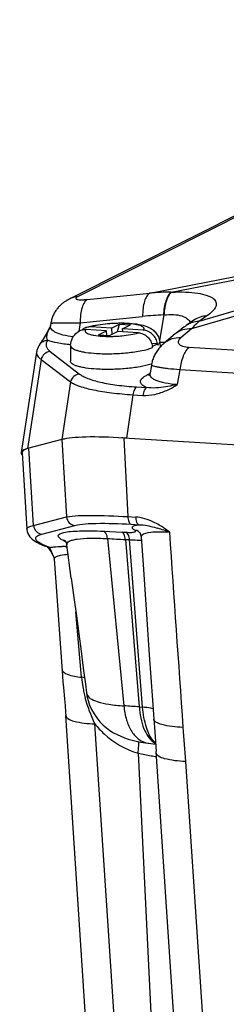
# Model space of a CAD drawing. Header units: millimetres. Extents: x 0 to 420, y 0 to 297.
# Tile 19 of 70: x 191.6 to 193.65, y 56.45 to 66.21. Entities that reach past the tile are written whole.
import ezdxf

# ---------------------------------------------------------------- set-up
doc = ezdxf.new("R2010")
doc.units = ezdxf.units.MM
doc.header["$LTSCALE"] = 23.1
doc.layers.add('COMPONENTS', color=7, linetype='CONTINUOUS')

msp = doc.modelspace()

# ---------------------------------------------------------------- linework, layer by layer
at = {"layer": 'COMPONENTS', "color": 7, "linetype": 'CONTINUOUS'}
for p, q in [((197.6216, 66.21158), (192.17705, 63.46585)), ((197.53643, 66.18745), (192.08949, 63.44051)), ((192.88707, 63.50035), (197.07547, 64.31326)), ((197.13464, 64.28011), (193.30204, 63.14498)), ((193.09902, 63.50961), (196.74965, 64.21815)), ((196.74965, 64.21815), (193.37511, 63.21869)), ((192.26919, 63.43754), (192.88707, 63.50035)), ((193.09902, 63.50961), (193.10334, 63.50978)), ((193.02755, 63.28317), (192.98446, 63.02894)), ((193.02323, 63.28301), (193.02755, 63.28317)), ((191.90827, 63.20112), (191.9049, 63.17919)), ((192.19859, 63.20557), (192.18586, 63.12272)), ((192.19859, 63.20557), (192.81647, 63.26838)), ((192.51006, 63.15171), (192.58806, 63.1915)), ((192.56831, 63.11911), (192.58806, 63.1915)), ((192.58806, 63.1915), (192.69676, 63.18475)), ((192.61876, 63.14496), (192.69676, 63.18475)), ((193.32512, 63.23209), (193.24751, 63.17763)), ((193.45272, 63.27316), (193.37511, 63.21869)), ((191.86111, 63.09363), (191.85047, 63.07543)), ((191.87256, 63.11353), (191.86111, 63.09363)), ((191.8848, 63.13511), (191.87256, 63.11353)), ((191.89701, 63.15698), (191.8848, 63.13511)), ((191.89837, 63.15945), (191.89701, 63.15699)), ((191.89701, 63.15696), (191.8974, 63.15767)), ((191.89974, 63.1621), (191.89837, 63.15945)), ((192.45946, 63.1259), (192.25501, 63.13861)), ((192.51006, 63.15171), (192.3056, 63.16442)), ((192.38146, 63.08611), (192.45946, 63.1259)), ((192.38146, 63.08611), (192.49017, 63.07936)), ((192.46133, 63.08115), (192.45946, 63.1259)), ((192.49017, 63.07936), (192.56817, 63.11915)), ((192.51006, 63.15171), (192.5126, 63.0908)), ((192.77262, 63.10644), (192.56817, 63.11915)), ((192.61997, 63.11593), (192.61876, 63.14496)), ((192.82321, 63.13225), (192.61876, 63.14496)), ((193.13929, 63.09446), (193.03159, 63.00439)), ((193.30204, 63.14498), (193.19434, 63.05492)), ((191.84068, 63.05895), (191.83176, 63.0442)), ((191.85047, 63.07543), (191.84068, 63.05895)), ((192.96555, 62.99699), (192.90673, 63.00064)), ((192.96663, 62.98511), (192.96555, 62.99699)), ((192.98616, 63.0164), (192.99103, 62.96548)), ((193.03203, 63.00886), (193.03062, 63.009)), ((191.76619, 62.91495), (191.61437, 61.91977)), ((191.90128, 62.92134), (192.19175, 62.69774)), ((192.10354, 62.97954), (192.1017, 62.82532)), ((192.9145, 62.97121), (192.91496, 62.97118)), ((192.91603, 62.9593), (192.91496, 62.97118)), ((193.27612, 62.96293), (204.78017, 62.24805)), ((191.81179, 62.84267), (191.67691, 61.95857)), ((191.81179, 62.84267), (192.10226, 62.61907)), ((192.90397, 62.78936), (192.89004, 62.7072)), ((192.90527, 62.79631), (192.90423, 62.79598)), ((192.86101, 62.68797), (192.889, 62.70225)), ((193.1853, 62.74228), (193.16001, 62.59308)), ((193.1853, 62.74228), (204.68934, 62.02741)), ((192.10226, 62.61907), (192.01561, 62.0473)), ((192.7577, 62.56969), (192.85565, 62.5636)), ((192.7216, 62.4922), (192.65632, 62.06145)), ((192.7216, 62.4922), (192.81955, 62.48611)), ((192.0177, 62.04785), (191.67691, 61.95857)), ((192.0177, 62.04785), (192.06274, 61.27978)), ((192.63237, 62.06294), (192.67096, 61.28327)), ((205.04795, 61.29143), (192.63237, 62.06294)), ((191.62456, 61.91581), (191.66972, 61.15912)), ((191.73667, 61.19436), (191.69162, 61.96242)), ((191.73667, 61.19436), (192.06274, 61.27978)), ((192.67096, 61.28327), (192.74785, 61.27849)), ((191.81825, 61.10892), (192.14433, 61.19435)), ((192.43159, 61.13845), (192.60984, 61.12996)), ((192.60984, 61.12996), (192.65094, 61.128)), ((192.70102, 61.20802), (192.77784, 61.20324)), ((192.03592, 61.04399), (192.02739, 61.04829)), ((192.46887, 61.06594), (192.63212, 59.40684)), ((192.64685, 61.05679), (192.78421, 59.3962)), ((192.64685, 61.05679), (192.68797, 61.05482)), ((192.81624, 59.39353), (192.68797, 61.05482)), ((192.80219, 61.08262), (192.82133, 60.80798)), ((191.8186, 61.00469), (191.84091, 60.99522)), ((191.87133, 60.9828), (191.84078, 60.99528)), ((191.89712, 60.97692), (191.86655, 60.9894)), ((192.11093, 60.67239), (192.06637, 61.00489)), ((191.93253, 60.89304), (191.93242, 60.89325)), ((191.94175, 60.85974), (191.97016, 60.45245)), ((192.82133, 60.80798), (192.85237, 60.36065)), ((191.97016, 60.45245), (191.99028, 60.16295)), ((192.85237, 60.36065), (192.88336, 59.91189)), ((192.21193, 59.6897), (192.15526, 60.33972)), ((191.99028, 60.16295), (192.01861, 59.75377)), ((192.78421, 59.3962), (192.81624, 59.39353)), ((192.36839, 54.54839), (192.05604, 59.31045)), ((192.65689, 54.46509), (192.34454, 59.22715)), ((192.91979, 59.03085), (192.94684, 59.02808)), ((192.77208, 58.93714), (193.02807, 53.76467)), ((193.27767, 54.00749), (192.95256, 58.95435)), ((193.24219, 58.85443), (193.56546, 53.93453))]:
    msp.add_line(p, q, dxfattribs=at)
for points in [[(192.08949, 63.44051), (192.08404, 63.43767), (192.07853, 63.43471), (192.07299, 63.43162), (192.0674, 63.42839), (192.06175, 63.425), (192.05605, 63.42145), (192.0503, 63.41773), (192.04451, 63.41382), (192.03867, 63.40971), (192.03279, 63.4054), (192.02689, 63.40088), (192.02095, 63.39612), (192.015, 63.39113), (192.00904, 63.38588), (192.00308, 63.38038), (191.99713, 63.37462), (191.99122, 63.36858), (191.98536, 63.36227), (191.97955, 63.35567), (191.97384, 63.3488), (191.96822, 63.34165), (191.96273, 63.33422), (191.95738, 63.32651), (191.95219, 63.31854), (191.94717, 63.31029), (191.94236, 63.3018), (191.93777, 63.29305), (191.93341, 63.28406), (191.9293, 63.27484), (191.92546, 63.2654), (191.9219, 63.25575), (191.91865, 63.2459), (191.9157, 63.23587), (191.91308, 63.22566), (191.91079, 63.2153), (191.90886, 63.2048), (191.90826, 63.20106)], [(191.90488, 63.17906), (191.90478, 63.17844), (191.90415, 63.17512), (191.9034, 63.17204), (191.90255, 63.16918), (191.90164, 63.16656), (191.90069, 63.1642), (191.89974, 63.1621)], [(193.33671, 63.24095), (193.33698, 63.24121), (193.33673, 63.24098), (193.33621, 63.24053), (193.33542, 63.23986), (193.33434, 63.23898), (193.33296, 63.23788), (193.33127, 63.23657), (193.32924, 63.23506), (193.32688, 63.23334), (193.32512, 63.23209)], [(193.24751, 63.17763), (193.23731, 63.17041), (193.22477, 63.16136), (193.21225, 63.15212), (193.19973, 63.1427), (193.18722, 63.13309), (193.17471, 63.12329), (193.16221, 63.11329), (193.14972, 63.10311), (193.13929, 63.09446)], [(191.79815, 62.9919), (191.79429, 62.98623), (191.78953, 62.97862), (191.78516, 62.97091), (191.7812, 62.96309), (191.77763, 62.95516), (191.7745, 62.94719), (191.77179, 62.93918), (191.76951, 62.93114), (191.76766, 62.92314), (191.76617, 62.91482)], [(191.83176, 63.0442), (191.82374, 63.03118), (191.82007, 63.02531), (191.81663, 63.01987), (191.81342, 63.01484), (191.81045, 63.01024), (191.80772, 63.00605), (191.80521, 63.00227), (191.80296, 62.9989), (191.80095, 62.99594), (191.79919, 62.99339), (191.79816, 62.99191)], [(193.03158, 63.00439), (193.02607, 62.99969), (193.01732, 62.9919), (193.00879, 62.98387), (193.00048, 62.97557), (192.9924, 62.96701), (192.9846, 62.95823), (192.97707, 62.94921), (192.96984, 62.93997), (192.96292, 62.93053), (192.95633, 62.9209), (192.95006, 62.91108), (192.94416, 62.90112), (192.93861, 62.89104), (192.93343, 62.88083), (192.92861, 62.87051), (192.92416, 62.8601), (192.92009, 62.8496), (192.91637, 62.83901), (192.91301, 62.82833), (192.91002, 62.81758), (192.9074, 62.80674), (192.90513, 62.79584), (192.90396, 62.78934)], [(192.89004, 62.70718), (192.88984, 62.70609), (192.88903, 62.70236), (192.88807, 62.69892), (192.887, 62.69578), (192.88586, 62.69295), (192.8847, 62.69045), (192.88356, 62.68829), (192.88248, 62.68645), (192.88149, 62.68494), (192.88064, 62.68374), (192.87993, 62.68283), (192.87941, 62.68221), (192.87909, 62.68185), (192.87901, 62.68177)], [(191.66972, 61.15912), (191.66995, 61.15598), (191.67362, 61.13503), (191.6804, 61.11588), (191.68934, 61.09912), (191.70006, 61.08417), (191.71194, 61.07105), (191.72439, 61.05966), (191.73741, 61.04949), (191.75141, 61.03992), (191.76646, 61.03077), (191.78251, 61.02197), (191.79986, 61.0133), (191.8186, 61.00469)], [(192.77715, 61.13666), (192.77655, 61.13704), (192.77621, 61.13726), (192.77712, 61.13654), (192.77955, 61.13437), (192.78334, 61.13035), (192.78789, 61.12443), (192.79257, 61.1167), (192.79698, 61.10686), (192.80039, 61.09519), (192.80219, 61.08262)], [(192.04619, 61.04727), (192.04578, 61.04758), (192.04701, 61.04648), (192.04955, 61.04381), (192.0533, 61.03904), (192.05792, 61.03152), (192.06234, 61.02147)], [(191.87028, 60.98323), (191.87261, 60.9815), (191.87741, 60.97714), (191.88362, 60.97046), (191.89095, 60.96143), (191.8992, 60.95)], [(191.8992, 60.95), (191.90786, 60.93674), (191.91677, 60.9219)], [(192.06234, 61.02147), (192.06554, 61.00984), (192.06637, 61.00489)], [(191.91677, 60.9219), (191.92598, 60.90542), (191.93253, 60.89304)], [(191.93242, 60.89325), (191.93496, 60.88791), (191.93874, 60.87721), (191.94122, 60.86506), (191.94175, 60.85978)], [(192.11093, 60.67239), (192.13625, 60.48271), (192.16071, 60.29875), (192.18433, 60.12051), (192.20709, 59.94798), (192.22899, 59.78115), (192.25002, 59.62009), (192.26111, 59.53472)], [(192.88336, 59.91189), (192.91428, 59.4617), (192.92704, 59.27522)], [(192.01861, 59.75377), (192.02268, 59.69966), (192.02724, 59.64455), (192.0321, 59.58963), (192.04272, 59.47458)], [(192.04272, 59.47458), (192.04841, 59.4104), (192.05381, 59.34261), (192.05605, 59.31026)], [(192.2611, 59.5348), (192.26562, 59.5062), (192.27636, 59.46032), (192.29174, 59.41419), (192.31178, 59.36882), (192.3357, 59.32604), (192.36307, 59.28621), (192.39356, 59.24941), (192.42594, 59.21658), (192.45937, 59.18781), (192.49368, 59.16258), (192.52867, 59.14053), (192.56404, 59.1214), (192.59978, 59.10481), (192.63639, 59.09027), (192.67398, 59.07754), (192.71287, 59.06639), (192.75414, 59.05645), (192.79846, 59.04763), (192.84597, 59.03996), (192.87051, 59.03664)], [(192.92704, 59.27525), (192.92975, 59.23705), (192.9331, 59.19322), (192.93673, 59.14823), (192.94468, 59.05427)], [(192.87039, 59.03665), (192.87984, 59.03547), (192.89986, 59.03308), (192.91979, 59.03085)], [(192.94468, 59.05427), (192.94876, 59.00481), (192.95256, 58.95435)]]:
    msp.add_lwpolyline(points, dxfattribs=at)
for centre, radius, start, end in [((193.11553, 60.70027), 2.80939, 90.336779, 94.66445), ((193.15243, 59.98777), 3.29777, 92.245293, 95.847186), ((192.84063, 60.96629), 2.05152, 84.686358, 85.921423), ((192.85711, 61.14649), 1.87057, 84.498242, 84.634274), ((192.7559, 62.94476), 0.16079, 5.186131, 9.466077), ((192.73155, 63.34066), 0.5714, 287.379575, 287.590846), ((192.34309, 59.10898), 2.15134, 69.923391, 73.084995), ((192.5287, 60.44365), 0.88103, 51.129805, 59.13965), ((192.0206, 60.96043), 0.08812, 75.673509, 85.581006), ((196.90338, 70.71835), 10.82984, 243.291681, 243.414277), ((192.02028, 60.95906), 0.08953, 70.517634, 75.691119), ((193.92086, 87.57644), 26.55024, 266.865028, 267.249602), ((191.87175, 61.07159), 0.08235, 248.013318, 266.383754), ((191.9023, 61.05912), 0.08235, 247.914121, 266.383277), ((192.0423, 59.35841), 1.62888, 89.654706, 90.78768), ((192.05554, 61.48241), 0.49517, 269.603837, 271.537315), ((192.03959, 60.94047), 0.04843, 66.413818, 75.003904), ((192.26059, 61.06344), 0.36968, 202.748791, 207.410786), ((193.31263, 59.78788), 1.10507, 185.097569, 190.109519), ((192.17039, 59.10032), 0.59084, 83.084451, 85.968037), ((193.37544, 59.79896), 1.16884, 190.103376, 192.896233), ((193.45253, 59.81665), 1.24794, 192.897959, 195.381615), ((191.87683, 47.52265), 11.90816, 85.629905, 86.363485), ((193.5445, 62.65987), 3.80201, 258.278248, 260.280311), ((193.77561, 63.9856), 5.14773, 260.236014, 260.838424)]:
    msp.add_arc(centre, radius, start, end, dxfattribs=at)
for centre, major_axis, ratio, start_param, end_param in [((193.1446, 61.86231), (1.19163, -0.14559), 0.1273331, 9.0457477, 9.1143054), ((193.15806, 61.84833), (1.20728, -0.15706), 0.133435, 2.038593, 2.8239912), ((193.1446, 61.86231), (1.19163, -0.14559), 0.1273331, 2.008488, 2.0542094), ((192.80595, 61.77359), (1.19166, -0.14559), 0.1273201, 2.8311425, 3.2970705), ((192.83198, 61.7629), (1.20728, -0.15706), 0.133435, 2.8239912, 3.1671084)]:
    msp.add_ellipse(centre, major_axis=major_axis, ratio=ratio, start_param=start_param, end_param=end_param, dxfattribs=at)
for points, knots in [([(192.88707, 63.50035), (192.87495, 63.49341), (192.85272, 63.46723), (192.83201, 63.41455), (192.81885, 63.34604), (192.81633, 63.2954), (192.81647, 63.26838)], [0, 0, 0, 0, 0.1675172, 0.3934663, 0.6759764, 1, 1, 1, 1]), ([(193.09902, 63.50961), (193.08749, 63.50063), (193.06659, 63.47339), (193.04483, 63.42147), (193.02946, 63.35617), (193.0245, 63.30833), (193.02323, 63.28301)], [0, 0, 0, 0, 0.1794767, 0.4107034, 0.6886639, 1, 1, 1, 1]), ([(193.10334, 63.50978), (193.09181, 63.50079), (193.07091, 63.47355), (193.04916, 63.42163), (193.03378, 63.35634), (193.02883, 63.30849), (193.02755, 63.28317)], [0, 0, 0, 0, 0.1794767, 0.4107034, 0.6886639, 1, 1, 1, 1]), ([(193.10334, 63.50978), (193.15044, 63.51159), (193.23763, 63.51217), (193.35567, 63.50237), (193.43776, 63.48513), (193.4877, 63.46477), (193.52025, 63.44535), (193.54328, 63.41864), (193.54661, 63.38804), (193.54093, 63.36541), (193.52818, 63.34253), (193.50041, 63.30916), (193.47296, 63.28736), (193.45272, 63.27316)], [0, 0, 0, 0, 0.2202611, 0.4069088, 0.5528097, 0.6100865, 0.6576881, 0.7304885, 0.7630307, 0.797866, 0.837828, 0.8844796, 1, 1, 1, 1]), ([(192.17705, 63.46585), (192.16961, 63.46519), (192.14026, 63.46124), (192.11165, 63.45169), (192.09189, 63.44173)], [0, 0, 0, 0, 0.2523145, 1, 1, 1, 1]), ([(192.17705, 63.46585), (192.17216, 63.46338), (192.16556, 63.45975), (192.15861, 63.45398), (192.15562, 63.45033), (192.1544, 63.44655), (192.15577, 63.44296), (192.15927, 63.44027), (192.16732, 63.43691), (192.18253, 63.43455), (192.20595, 63.43356), (192.23571, 63.43455), (192.25748, 63.43635), (192.26919, 63.43754)], [0, 0, 0, 0, 0.1102746, 0.1504495, 0.1811504, 0.2045838, 0.2263418, 0.2536873, 0.2909957, 0.4013001, 0.5603986, 0.7631316, 1, 1, 1, 1]), ([(192.26919, 63.43754), (192.25707, 63.43059), (192.23484, 63.40442), (192.21413, 63.35174), (192.20097, 63.28322), (192.19845, 63.23258), (192.19859, 63.20557)], [0, 0, 0, 0, 0.1675172, 0.3934663, 0.6759764, 1, 1, 1, 1]), ([(193.02755, 63.28317), (193.06008, 63.28702), (193.11978, 63.29032), (193.19959, 63.27935), (193.25874, 63.25215), (193.28244, 63.22159), (193.28849, 63.20637)], [0, 0, 0, 0, 0.3401694, 0.6178199, 0.8299306, 1, 1, 1, 1]), ([(192.12966, 63.06673), (192.09556, 63.07022), (192.03611, 63.07934), (191.9689, 63.10073), (191.93167, 63.12349), (191.91411, 63.14064), (191.9045, 63.1596), (191.90394, 63.1729), (191.90488, 63.17906)], [0, 0, 0, 0, 0.3785441, 0.6634335, 0.7706656, 0.8578511, 0.9311712, 1, 1, 1, 1]), ([(191.90826, 63.20106), (191.90834, 63.20156), (191.91073, 63.20191), (191.91404, 63.2026), (191.92066, 63.20309), (191.92928, 63.20365), (191.94049, 63.20413), (191.96, 63.20476), (191.98998, 63.20534), (192.03212, 63.20578), (192.08188, 63.20597), (192.13822, 63.20591), (192.17786, 63.20571), (192.19859, 63.20557)], [0, 0, 0, 0, 0.0052371, 0.0186269, 0.0404368, 0.0706384, 0.1091245, 0.1557323, 0.2724154, 0.4184321, 0.5908303, 0.7860429, 1, 1, 1, 1]), ([(192.30357, 63.17191), (192.3342, 63.17974), (192.39997, 63.19193), (192.50234, 63.20227), (192.60767, 63.20534), (192.70793, 63.20087), (192.79836, 63.1884), (192.86732, 63.16788), (192.91653, 63.13932), (192.95049, 63.10776), (192.97622, 63.06584), (192.98456, 63.03312), (192.98616, 63.0164)], [0, 0, 0, 0, 0.1231847, 0.2600023, 0.4005734, 0.5333651, 0.6504984, 0.755849, 0.810938, 0.8708547, 0.9345548, 1, 1, 1, 1]), ([(192.82321, 63.13225), (192.82634, 63.13532), (192.8304, 63.14059), (192.83108, 63.14886), (192.82824, 63.15701), (192.81789, 63.1663), (192.79954, 63.17517), (192.77395, 63.18315), (192.72767, 63.19273), (192.67392, 63.19809), (192.61483, 63.20043), (192.5664, 63.2004), (192.51718, 63.19854), (192.45394, 63.1938), (192.38299, 63.18446), (192.32903, 63.1722), (192.3056, 63.16442)], [0, 0, 0, 0, 0.0234338, 0.0332018, 0.0432562, 0.0685417, 0.104617, 0.1524568, 0.2115104, 0.3576384, 0.4409874, 0.5282251, 0.6169528, 0.7047214, 0.8677913, 1, 1, 1, 1]), ([(193.37511, 63.21869), (193.35227, 63.21815), (193.30698, 63.21084), (193.26579, 63.19046), (193.24751, 63.17763)], [0, 0, 0, 0, 0.5055377, 1, 1, 1, 1]), ([(193.37511, 63.21869), (193.36891, 63.21308), (193.3436, 63.18948), (193.31959, 63.1645), (193.30204, 63.14498)], [0, 0, 0, 0, 0.2414983, 1, 1, 1, 1]), ([(193.45272, 63.27316), (193.42989, 63.27262), (193.3846, 63.26531), (193.3434, 63.24493), (193.32512, 63.23209)], [0, 0, 0, 0, 0.5055377, 1, 1, 1, 1]), ([(191.87585, 63.03184), (191.87186, 63.03889), (191.86771, 63.05721), (191.87099, 63.10088), (191.88488, 63.13458), (191.89701, 63.15696)], [0, 0, 0, 0, 0.185997, 0.4158921, 1, 1, 1, 1]), ([(192.10354, 62.97954), (192.10385, 63.00593), (192.11731, 63.05749), (192.15166, 63.09712), (192.17077, 63.11249)], [0, 0, 0, 0, 0.5182726, 1, 1, 1, 1]), ([(192.25501, 63.13861), (192.25189, 63.13554), (192.24782, 63.13027), (192.24714, 63.122), (192.24998, 63.11385), (192.26033, 63.10456), (192.27869, 63.09569), (192.30427, 63.08771), (192.35056, 63.07813), (192.40431, 63.07277), (192.46339, 63.07043), (192.51182, 63.07046), (192.56104, 63.07232), (192.62428, 63.07706), (192.69523, 63.0864), (192.74919, 63.09866), (192.77262, 63.10644)], [0, 0, 0, 0, 0.0234338, 0.0332018, 0.0432562, 0.0685417, 0.104617, 0.1524568, 0.2115104, 0.3576384, 0.4409874, 0.5282251, 0.6169528, 0.7047214, 0.8677913, 1, 1, 1, 1]), ([(192.3056, 63.16442), (192.30136, 63.16468), (192.28457, 63.16492), (192.26771, 63.1618), (192.25591, 63.1576)], [0, 0, 0, 0, 0.2533826, 1, 1, 1, 1]), ([(192.25592, 63.1576), (192.25968, 63.15893), (192.2754, 63.16425), (192.29137, 63.1688), (192.30357, 63.17191)], [0, 0, 0, 0, 0.2407513, 1, 1, 1, 1]), ([(192.77262, 63.10644), (192.78929, 63.10541), (192.8232, 63.09671), (192.86696, 63.06679), (192.89968, 63.02358), (192.91155, 62.98892), (192.9145, 62.97121)], [0, 0, 0, 0, 0.2384978, 0.4874582, 0.7435316, 1, 1, 1, 1]), ([(192.9651, 62.99702), (192.96215, 63.01473), (192.95028, 63.04939), (192.91755, 63.0926), (192.8738, 63.12251), (192.83988, 63.13122), (192.82321, 63.13225)], [0, 0, 0, 0, 0.2564684, 0.5125418, 0.7615022, 1, 1, 1, 1]), ([(193.30204, 63.14498), (193.27258, 63.14688), (193.21356, 63.14086), (193.16103, 63.11264), (193.13929, 63.09446)], [0, 0, 0, 0, 0.5102383, 1, 1, 1, 1]), ([(191.79816, 62.99191), (191.80672, 63.00408), (191.83036, 63.02462), (191.86076, 63.03176), (191.87585, 63.03184)], [0, 0, 0, 0, 0.4964556, 1, 1, 1, 1]), ([(191.87585, 63.03184), (191.86979, 63.02323), (191.86022, 63.00513), (191.8594, 62.97389), (191.87454, 62.94454), (191.89137, 62.92897), (191.90128, 62.92134)], [0, 0, 0, 0, 0.2476014, 0.4680382, 0.7058796, 1, 1, 1, 1]), ([(192.1039, 62.98815), (192.05963, 62.99182), (191.9826, 63.00119), (191.90667, 63.01961), (191.87585, 63.03184)], [0, 0, 0, 0, 0.5725658, 1, 1, 1, 1]), ([(192.96555, 62.99699), (192.96239, 62.99462), (192.94654, 62.98414), (192.929, 62.97651), (192.91496, 62.97118)], [0, 0, 0, 0, 0.2081838, 1, 1, 1, 1]), ([(192.96663, 62.98511), (192.97249, 62.9895), (192.98229, 62.998), (192.98668, 63.01104), (192.98616, 63.0164)], [0, 0, 0, 0, 0.5763814, 1, 1, 1, 1]), ([(193.19434, 63.05492), (193.16488, 63.05682), (193.10586, 63.05079), (193.05333, 63.02257), (193.03159, 63.00439)], [0, 0, 0, 0, 0.5102383, 1, 1, 1, 1]), ([(193.19434, 63.05492), (193.18902, 63.05047), (193.17993, 63.04161), (193.17066, 63.02647), (193.16851, 63.01047), (193.1755, 62.99532), (193.19057, 62.98297), (193.22386, 62.96834), (193.25416, 62.96429), (193.27612, 62.96293)], [0, 0, 0, 0, 0.1184409, 0.2153378, 0.2982482, 0.3828605, 0.4875217, 0.6241085, 1, 1, 1, 1]), ([(191.76617, 62.91482), (191.76524, 62.90872), (191.76574, 62.89556), (191.7744, 62.87646), (191.79022, 62.85836), (191.80396, 62.84789), (191.81179, 62.84267)], [0, 0, 0, 0, 0.2059256, 0.426714, 0.6862503, 1, 1, 1, 1]), ([(191.90128, 62.92134), (191.8807, 62.9193), (191.83981, 62.90117), (191.81682, 62.86301), (191.81179, 62.84267)], [0, 0, 0, 0, 0.4967329, 1, 1, 1, 1]), ([(192.10354, 62.97943), (192.10351, 62.9747), (192.10761, 62.96382), (192.12239, 62.9511), (192.1446, 62.93947), (192.17459, 62.92897), (192.21182, 62.91971), (192.27375, 62.90874), (192.32363, 62.90401), (192.35866, 62.90183)], [0, 0, 0, 0, 0.0511211, 0.1174535, 0.2067611, 0.3210164, 0.459681, 0.6209329, 1, 1, 1, 1]), ([(192.35866, 62.90183), (192.40932, 62.89869), (192.51251, 62.89727), (192.66299, 62.90641), (192.79865, 62.92569), (192.8813, 62.9461), (192.91603, 62.9593)], [0, 0, 0, 0, 0.270411, 0.5489783, 0.8020866, 1, 1, 1, 1]), ([(193.27612, 62.96293), (193.26437, 62.95298), (193.2425, 62.92562), (193.20662, 62.85294), (193.19161, 62.78823), (193.1853, 62.74228)], [0, 0, 0, 0, 0.1905205, 0.4261558, 1, 1, 1, 1]), ([(192.36159, 62.74615), (192.32588, 62.74837), (192.27502, 62.75319), (192.21189, 62.76439), (192.17394, 62.77384), (192.1434, 62.78455), (192.1208, 62.79642), (192.10577, 62.8094), (192.10164, 62.8205), (192.1017, 62.82532)], [0, 0, 0, 0, 0.3792546, 0.5405462, 0.6792279, 0.793448, 0.8826783, 0.9489152, 1, 1, 1, 1]), ([(192.90222, 62.79534), (192.86593, 62.78398), (192.78338, 62.76595), (192.65052, 62.74911), (192.50694, 62.74151), (192.40936, 62.74319), (192.36159, 62.74615)], [0, 0, 0, 0, 0.209334, 0.463535, 0.7365807, 1, 1, 1, 1]), ([(192.90396, 62.78934), (192.9036, 62.78716), (192.90807, 62.78367), (192.91415, 62.78096), (192.92664, 62.77657), (192.9478, 62.77159), (192.98023, 62.76556), (193.02113, 62.75951), (193.09038, 62.75092), (193.14603, 62.74561), (193.1853, 62.74228)], [0, 0, 0, 0, 0.0229848, 0.044866, 0.0746102, 0.1580647, 0.2729281, 0.4175044, 0.5892209, 1, 1, 1, 1]), ([(192.19175, 62.69774), (192.17117, 62.6957), (192.13028, 62.67757), (192.10729, 62.63941), (192.10226, 62.61907)], [0, 0, 0, 0, 0.4967329, 1, 1, 1, 1]), ([(192.19175, 62.69774), (192.20286, 62.68919), (192.22947, 62.67289), (192.29762, 62.64271), (192.40971, 62.61168), (192.57183, 62.58459), (192.69234, 62.57375), (192.7577, 62.56969)], [0, 0, 0, 0, 0.0717676, 0.1588971, 0.381073, 0.6646879, 1, 1, 1, 1]), ([(193.16001, 62.59308), (193.11972, 62.59529), (193.06276, 62.60108), (192.99349, 62.61711), (192.95367, 62.63094), (192.92305, 62.64701), (192.90159, 62.66515), (192.88963, 62.68576), (192.88891, 62.70048), (192.89004, 62.70718)], [0, 0, 0, 0, 0.3822049, 0.5400613, 0.6727373, 0.7804732, 0.8660339, 0.9357148, 1, 1, 1, 1]), ([(192.10226, 62.61907), (192.11473, 62.61076), (192.14435, 62.59502), (192.21959, 62.56575), (192.34233, 62.53541), (192.51921, 62.5082), (192.65046, 62.49672), (192.7216, 62.4922)], [0, 0, 0, 0, 0.07059, 0.1573028, 0.379848, 0.6642061, 1, 1, 1, 1]), ([(192.85565, 62.5636), (192.84619, 62.56755), (192.82961, 62.57552), (192.80951, 62.59003), (192.79703, 62.60594), (192.79241, 62.6308), (192.80984, 62.65472), (192.83471, 62.67353), (192.85158, 62.68316), (192.86101, 62.68797)], [0, 0, 0, 0, 0.1663084, 0.2972052, 0.3994528, 0.48675, 0.6877235, 0.8283229, 1, 1, 1, 1]), ([(193.16001, 62.59308), (193.15037, 62.59083), (193.11278, 62.58234), (193.07493, 62.57494), (193.04665, 62.5704)], [0, 0, 0, 0, 0.2568929, 1, 1, 1, 1]), ([(193.05509, 62.53554), (193.06412, 62.53965), (193.10009, 62.55694), (193.13469, 62.57702), (193.16001, 62.59308)], [0, 0, 0, 0, 0.248587, 1, 1, 1, 1]), ([(192.7577, 62.56969), (192.75308, 62.56733), (192.74415, 62.5588), (192.72969, 62.53325), (192.72395, 62.50934), (192.7216, 62.4922)], [0, 0, 0, 0, 0.1773017, 0.4081908, 1, 1, 1, 1]), ([(192.85565, 62.5636), (192.85103, 62.56125), (192.8421, 62.55272), (192.82764, 62.52716), (192.8219, 62.50326), (192.81955, 62.48611)], [0, 0, 0, 0, 0.1773014, 0.4081911, 1, 1, 1, 1]), ([(192.81955, 62.48611), (192.85934, 62.48364), (192.94104, 62.49147), (193.01781, 62.51859), (193.05509, 62.53554)], [0, 0, 0, 0, 0.4933367, 1, 1, 1, 1]), ([(193.04665, 62.5704), (193.01394, 62.56514), (192.95046, 62.55734), (192.88604, 62.55881), (192.85565, 62.5636)], [0, 0, 0, 0, 0.5184662, 1, 1, 1, 1]), ([(192.06274, 61.27978), (192.13943, 61.29441), (192.34393, 61.29803), (192.54629, 61.29101), (192.67096, 61.28327)], [0, 0, 0, 0, 0.3846426, 1, 1, 1, 1]), ([(192.06274, 61.27978), (192.06589, 61.25902), (192.08487, 61.21894), (192.12421, 61.19764), (192.14433, 61.19435)], [0, 0, 0, 0, 0.5073117, 1, 1, 1, 1]), ([(192.67096, 61.28327), (192.67179, 61.2664), (192.67542, 61.23951), (192.69094, 61.21213), (192.70102, 61.20802)], [0, 0, 0, 0, 0.6079777, 1, 1, 1, 1]), ([(192.98062, 61.19995), (192.96249, 61.21075), (192.89021, 61.24982), (192.80891, 61.27469), (192.74785, 61.27849)], [0, 0, 0, 0, 0.2564832, 1, 1, 1, 1]), ([(192.74785, 61.27849), (192.74869, 61.26162), (192.75232, 61.23473), (192.76784, 61.20735), (192.77792, 61.20324)], [0, 0, 0, 0, 0.6079802, 1, 1, 1, 1]), ([(191.66971, 61.15921), (191.66921, 61.16768), (191.69504, 61.18786), (191.71925, 61.19103), (191.73667, 61.19435)], [0, 0, 0, 0, 0.3234971, 1, 1, 1, 1]), ([(191.73666, 61.19435), (191.73982, 61.1736), (191.75879, 61.13351), (191.79813, 61.11222), (191.81825, 61.10892)], [0, 0, 0, 0, 0.5073117, 1, 1, 1, 1]), ([(192.02739, 61.04829), (192.00772, 61.05821), (191.94909, 61.09783), (192.04268, 61.13086), (192.10773, 61.13687), (192.20042, 61.14314), (192.30896, 61.14298), (192.38891, 61.14046), (192.43159, 61.13845)], [0, 0, 0, 0, 0.1251588, 0.2489273, 0.3766612, 0.5474998, 0.7573053, 1, 1, 1, 1]), ([(192.14433, 61.19435), (192.21345, 61.21246), (192.40153, 61.2203), (192.58672, 61.21512), (192.70102, 61.20802)], [0, 0, 0, 0, 0.3842109, 1, 1, 1, 1]), ([(192.46887, 61.06594), (192.468, 61.0747), (192.46354, 61.10111), (192.44947, 61.13221), (192.43159, 61.13845)], [0, 0, 0, 0, 0.3173772, 1, 1, 1, 1]), ([(192.64686, 61.05679), (192.64603, 61.06562), (192.64169, 61.09218), (192.6278, 61.12366), (192.60984, 61.12996)], [0, 0, 0, 0, 0.3179992, 1, 1, 1, 1]), ([(192.65094, 61.128), (192.66831, 61.12716), (192.69878, 61.12743), (192.7271, 61.1274), (192.75426, 61.13677), (192.74374, 61.14585), (192.73997, 61.14803)], [0, 0, 0, 0, 0.4622373, 0.7594288, 0.8844336, 1, 1, 1, 1]), ([(192.73997, 61.14803), (192.73182, 61.15277), (192.71706, 61.15933), (192.71322, 61.186), (192.74415, 61.19709), (192.76379, 61.20124), (192.77784, 61.20324)], [0, 0, 0, 0, 0.2571208, 0.3985108, 0.6131597, 1, 1, 1, 1]), ([(192.77792, 61.20324), (192.79321, 61.20313), (192.85816, 61.19836), (192.92149, 61.18166), (192.96903, 61.16725)], [0, 0, 0, 0, 0.2353853, 1, 1, 1, 1]), ([(192.80219, 61.08262), (192.80029, 61.10974), (192.88372, 61.12995), (192.96785, 61.13406), (193.0417, 61.13226), (193.0816, 61.1296)], [0, 0, 0, 0, 0.2796483, 0.5886389, 1, 1, 1, 1]), ([(191.78701, 61.0299), (191.77763, 61.03646), (191.76157, 61.04732), (191.75452, 61.07819), (191.78274, 61.09876), (191.80417, 61.10523), (191.81825, 61.10892)], [0, 0, 0, 0, 0.2726299, 0.4444088, 0.6532173, 1, 1, 1, 1]), ([(192.06637, 61.00489), (192.0646, 61.01831), (192.08761, 61.04124), (192.12543, 61.05228), (192.19544, 61.06661), (192.31139, 61.07153), (192.41187, 61.06905), (192.46887, 61.06594)], [0, 0, 0, 0, 0.0958644, 0.1781918, 0.2892597, 0.5958225, 1, 1, 1, 1]), ([(192.68797, 61.05482), (192.68714, 61.06365), (192.68279, 61.09021), (192.66889, 61.12169), (192.65094, 61.128)], [0, 0, 0, 0, 0.3179816, 1, 1, 1, 1]), ([(192.68797, 61.05482), (192.69992, 61.05416), (192.73885, 61.05207), (192.77778, 61.05007), (192.80478, 61.04898)], [0, 0, 0, 0, 0.3070277, 1, 1, 1, 1]), ([(191.91967, 60.92049), (191.91507, 60.93146), (191.90786, 60.95023), (191.9019, 60.97007), (191.89711, 60.97693)], [0, 0, 0, 0, 0.5868871, 1, 1, 1, 1]), ([(191.9163, 60.9803), (191.92341, 60.98135), (191.95781, 60.98545), (191.99248, 60.98674), (192.01991, 60.98713)], [0, 0, 0, 0, 0.207673, 1, 1, 1, 1]), ([(191.94175, 60.85978), (191.94126, 60.86706), (191.94731, 60.8779), (191.95594, 60.88377), (191.95872, 60.88546)], [0, 0, 0, 0, 0.6919031, 1, 1, 1, 1]), ([(191.95872, 60.88546), (191.97252, 60.89391), (192.01329, 60.90484), (192.0541, 60.90874), (192.07906, 60.91002)], [0, 0, 0, 0, 0.3929982, 1, 1, 1, 1]), ([(192.01763, 59.76779), (192.01926, 59.74422), (192.10006, 59.70283), (192.16401, 59.69522), (192.21193, 59.68969)], [0, 0, 0, 0, 0.3287851, 1, 1, 1, 1]), ([(192.26112, 59.53472), (192.26691, 59.4898), (192.36598, 59.44363), (192.49034, 59.4191), (192.58196, 59.40978), (192.63212, 59.40684)], [0, 0, 0, 0, 0.335359, 0.6279375, 1, 1, 1, 1]), ([(192.63212, 59.40684), (192.63578, 59.3593), (192.6511, 59.26999), (192.70098, 59.15306), (192.77419, 59.06829), (192.8392, 59.0406), (192.87039, 59.03666)], [0, 0, 0, 0, 0.3033326, 0.5715504, 0.7999472, 1, 1, 1, 1]), ([(192.78474, 59.39616), (192.7895, 59.32255), (192.81091, 59.19624), (192.88, 59.07809), (192.92476, 59.04767)], [0, 0, 0, 0, 0.5767927, 1, 1, 1, 1]), ([(192.92457, 59.05938), (192.89034, 59.09542), (192.84161, 59.20863), (192.82204, 59.32508), (192.81625, 59.39353)], [0, 0, 0, 0, 0.419881, 1, 1, 1, 1]), ([(192.92031, 59.37651), (192.91327, 59.37872), (192.87918, 59.3876), (192.844, 59.39159), (192.81625, 59.3935)], [0, 0, 0, 0, 0.2095351, 1, 1, 1, 1]), ([(192.05605, 59.31026), (192.05695, 59.29798), (192.08459, 59.27079), (192.18178, 59.23975), (192.27462, 59.23019), (192.34454, 59.22714)], [0, 0, 0, 0, 0.1188824, 0.3243777, 1, 1, 1, 1]), ([(193.21545, 59.19326), (193.14552, 59.19609), (193.0527, 59.20539), (192.95551, 59.23589), (192.92787, 59.26301), (192.92704, 59.27522)], [0, 0, 0, 0, 0.6763794, 0.8816898, 1, 1, 1, 1]), ([(192.34454, 59.22715), (192.37232, 59.19203), (192.48991, 59.06386), (192.64783, 58.97187), (192.77208, 58.93714)], [0, 0, 0, 0, 0.2576345, 1, 1, 1, 1]), ([(192.77208, 58.93714), (192.77356, 58.94742), (192.77815, 58.98554), (192.77944, 59.02419), (192.7772, 59.05212)], [0, 0, 0, 0, 0.2703962, 1, 1, 1, 1]), ([(193.24219, 58.85443), (193.1722, 58.85747), (193.0793, 58.86706), (192.98205, 58.89809), (192.9545, 58.92541), (192.95369, 58.93768)], [0, 0, 0, 0, 0.6760203, 0.8813431, 1, 1, 1, 1])]:
    msp.add_open_spline(points, degree=3, knots=knots, dxfattribs=at)
for points in [[(192.17077, 63.11249), (192.18444, 63.12349), (192.20102, 63.13154), (192.2181, 63.13556)], [(192.25591, 63.1576), (192.24216, 63.15271), (192.22912, 63.14511), (192.21809, 63.13556)], [(192.2181, 63.13556), (192.23012, 63.13839), (192.24269, 63.13937), (192.25501, 63.13861)], [(192.8844, 62.68986), (192.87678, 62.6881), (192.86882, 62.68748), (192.86101, 62.68797)], [(192.77795, 61.13616), (192.76644, 61.14276), (192.75319, 61.14692), (192.73997, 61.14803)], [(193.0816, 61.1296), (193.12672, 60.48419), (193.17133, 59.83874), (193.21545, 59.19326)], [(191.81927, 61.01087), (191.80816, 61.01657), (191.79724, 61.02274), (191.78701, 61.0299)], [(191.86655, 60.9894), (191.85053, 60.99595), (191.83466, 61.00296), (191.81927, 61.01087)], [(191.89712, 60.97692), (191.90347, 60.97827), (191.90988, 60.97936), (191.9163, 60.9803)], [(192.06996, 60.97847), (192.06655, 60.98098), (192.06285, 60.98317), (192.05897, 60.98486)], [(192.34454, 59.22715), (192.3079, 59.31135), (192.27362, 59.39709), (192.24929, 59.48563)], [(193.21545, 59.19326), (193.22321, 59.08023), (193.23479, 58.96748), (193.24219, 58.85443)], [(192.94573, 59.04091), (192.93807, 59.04629), (192.93102, 59.05259), (192.92457, 59.05938)], [(192.92476, 59.04767), (192.93155, 59.04305), (192.93872, 59.03895), (192.94618, 59.03552)]]:
    msp.add_open_spline(points, degree=3, dxfattribs=at)

doc.saveas('drawing.dxf')
